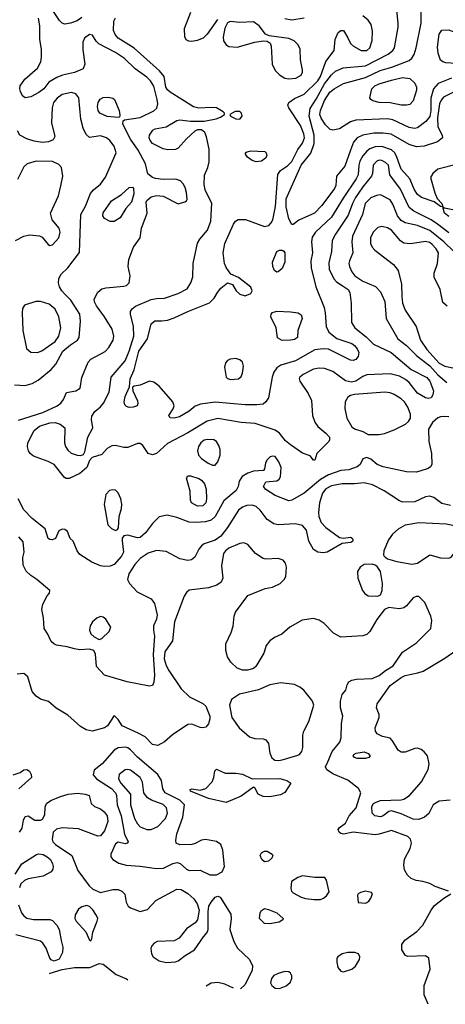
# Model space of a CAD drawing. Extents: x 1173079 to 1307053, y 522583 to 678478.
# Tile 19 of 256: x 1202244 to 1205359, y 529797 to 537000. Entities that reach past the tile are written whole.
import ezdxf

# ---------------------------------------------------------------- set-up
doc = ezdxf.new("R2010")
doc.units = 0

msp = doc.modelspace()

# ---------------------------------------------------------------- linework, layer by layer
at = {"layer": '0CON20XD'}
for points in [[(1205405, 536571.1), (1205307.7, 536532.3), (1205273.5, 536495), (1205252.3, 536425), (1205253.3, 536335), (1205245, 536291.8), (1205217.5, 536255), (1205155, 536208), (1205134.1, 536204.1), (1205095, 536210.6), (1204975, 536266), (1204935, 536273.4), (1204705, 536264.7), (1204665, 536251.8), (1204585, 536201.2), (1204535, 536192.7), (1204516.2, 536196.2), (1204481.4, 536231.4), (1204449.4, 536279.4), (1204439.8, 536305), (1204445.7, 536335), (1204475, 536407.9), (1204515, 536469.3), (1204545, 536494.6), (1204615, 536532.2), (1204775, 536575.7), (1204881.9, 536628.1), (1204968, 536652), (1205095, 536701.8), (1205115, 536717.5), (1205131.5, 536745), (1205147.1, 536795), (1205182.3, 536975), (1205180.4, 537135)], [(1202698.2, 537015), (1202665, 536990.4), (1202615, 536973.6), (1202575, 536968.1), (1202554.6, 536974.6), (1202534.4, 536995), (1202481.5, 537075)], [(1205439.9, 536480.1), (1205345, 536431.8), (1205327.9, 536412.1), (1205316.8, 536383.2), (1205302.7, 536282.7), (1205305.7, 536215.7), (1205336.4, 536155), (1205338.9, 536135), (1205302.9, 536107.1), (1205205, 536073.9), (1205149.4, 536069.4), (1205095, 536087.5), (1204962.1, 536162.1), (1204905, 536170.2), (1204835, 536169.2), (1204756, 536155), (1204715.3, 536134.7), (1204687.1, 536105), (1204665.2, 536044.8), (1204622.9, 535927.1), (1204563.8, 535855), (1204557.2, 535787.2), (1204548.2, 535765), (1204455, 535640), (1204401.9, 535585), (1204286.6, 535533.4), (1204245, 535502), (1204235, 535502), (1204215, 535543.8), (1204195, 535630.8), (1204195, 535688.1), (1204305, 535936.2), (1204375, 536023.3), (1204400.2, 536095), (1204399.4, 536155), (1204362.5, 536295), (1204370.1, 536349.9), (1204415, 536418.4), (1204475, 536530.3), (1204525, 536595.3), (1204555, 536622), (1204612.3, 536647.8), (1204775, 536663.4), (1204942.2, 536747.8), (1204975.2, 536774.8), (1204986.8, 536795), (1205015.3, 536944.7), (1205015.4, 536975), (1204998.6, 537115)], [(1202544.6, 534195.4), (1202565, 534221.2), (1202587.5, 534272.5), (1202655.4, 534284.6), (1202686.4, 534303.6), (1202697.6, 534382.4), (1202744.6, 534495.4), (1202765, 534515.7), (1202868.8, 534571.2), (1202897.2, 534602.8), (1202928.1, 534655), (1202933.1, 534685), (1202920.6, 534735), (1202865.5, 534825), (1202805, 534905.6), (1202790.4, 534935), (1202789.6, 534955), (1202814.6, 535005.4), (1202845, 535030), (1202875, 535038.5), (1203005, 535049.2), (1203025, 535056), (1203044, 535075), (1203052.5, 535125), (1203037.8, 535195), (1203043.1, 535245), (1203076, 535335), (1203125.8, 535405), (1203134.3, 535475), (1203161.1, 535545), (1203176.7, 535585), (1203170, 535665), (1203174.1, 535675.9), (1203207.3, 535702.7), (1203245, 535712.9), (1203295, 535709.4), (1203405, 535652.5), (1203453.6, 535666.4), (1203465.8, 535674.2), (1203468.8, 535685), (1203465.6, 535735), (1203455, 535773.3), (1203440, 535800), (1203420, 535820), (1203385, 535833.1), (1203295, 535830.6), (1203238.8, 535838.8), (1203215, 535846.2), (1203182.7, 535872.7), (1203163.5, 535945), (1203110.8, 536045), (1203054.6, 536125), (1202998, 536235), (1203001.2, 536258.8), (1203012, 536268), (1203126, 536285), (1203225, 536333.3), (1203247, 536353), (1203254.5, 536385), (1203251.3, 536415), (1203225, 536513.1), (1203202.1, 536552.1), (1203175, 536580.4), (1203089.5, 536639.5), (1203010.9, 536715), (1202945, 536760.7), (1202822.5, 536822.5), (1202802.5, 536842.5), (1202776.2, 536886.2), (1202755, 536891.1), (1202718.9, 536865), (1202706.5, 536835), (1202705, 536780), (1202720.6, 536675), (1202708.7, 536641.3), (1202646, 536614), (1202556, 536594), (1202515, 536577.1), (1202457.9, 536542.1), (1202420.5, 536495), (1202385, 536467.1), (1202325, 536434.5), (1202285, 536426.9), (1202265, 536442.9), (1202248.5, 536475), (1202243.8, 536495), (1202248.2, 536515), (1202281.5, 536565), (1202374.2, 536645.8), (1202397.6, 536692.4), (1202403.9, 536725), (1202404.6, 536785), (1202390.7, 536855), (1202390.6, 536955), (1202381.2, 537011.2)], [(1203267.6, 536625), (1203081.7, 536791.7), (1202965.5, 536865), (1202942.3, 536892.3), (1202931.2, 536921.2), (1202931.8, 536988.2), (1202945, 537013.1)], [(1204507.8, 534715), (1204565, 534666.9), (1204675, 534630.8), (1204695, 534616.9), (1204715, 534592.2), (1204725.3, 534565), (1204721.2, 534535), (1204705, 534513.5), (1204685, 534505.4), (1204665, 534508.5), (1204505, 534588.6), (1204465, 534592.2), (1204405, 534585.4), (1204262.9, 534505), (1204155, 534472.1), (1204125, 534452.2), (1204105, 534421.9), (1204092.3, 534385), (1204065, 534233.8), (1204046.7, 534203.3), (1204025, 534187.8), (1203978.8, 534181.2), (1203895, 534181.6), (1203675, 534202.4), (1203567.6, 534187.6), (1203528.3, 534171.7), (1203485, 534135.8), (1203413.3, 534095), (1203375, 534084.2), (1203346.4, 534086.4), (1203336.7, 534105), (1203367, 534153), (1203374, 534175), (1203365.7, 534205), (1203265, 534320), (1203225, 534347.3), (1203195, 534354.7), (1203125, 534327.1), (1203080.8, 534319.2), (1203069.3, 534310.7), (1203070.8, 534285), (1203105, 534212.5), (1203108.6, 534191.4), (1203103.3, 534175), (1203075.6, 534164.4), (1203045, 534162.7), (1203025, 534170), (1203013.4, 534183.4), (1203009.6, 534205), (1203016, 534244), (1203046.7, 534315), (1203053.1, 534373.1), (1203081.4, 534438.6), (1203115, 534575.5), (1203178.9, 534665), (1203205, 534776), (1203233.8, 534796.2), (1203285, 534797.1), (1203325, 534802.7), (1203375, 534818.9), (1203475, 534866.2), (1203632.7, 534927.3), (1203667.9, 534962.1), (1203690.8, 535005), (1203715.8, 535035), (1203765, 535074), (1203801.7, 535061.7), (1203828.8, 535015), (1203855, 534992), (1203895, 534980), (1203935, 534996.2), (1203945.8, 535015), (1203935, 535043.8), (1203845, 535113.8), (1203789.2, 535139.2), (1203755, 535186.2), (1203742.5, 535215), (1203732.2, 535295), (1203746.4, 535363.6), (1203810, 535505), (1203824.7, 535525.3), (1203842.6, 535537.4), (1203896.9, 535536.9), (1204035, 535486), (1204066.7, 535495), (1204085, 535513.3), (1204095.8, 535535), (1204116.9, 535633.1), (1204132.9, 535867.1), (1204153.8, 535896.2), (1204205, 535929.5), (1204235, 535962.5), (1204279.9, 536050.1), (1204315, 536095.5), (1204329, 536135), (1204324.8, 536164.8), (1204300, 536225), (1204213.8, 536355), (1204206.7, 536375), (1204213.3, 536395), (1204256.2, 536423.8), (1204325, 536453.9), (1204425, 536551.9), (1204445.5, 536585), (1204485, 536694.5), (1204545.4, 536775), (1204553.8, 536855), (1204575, 536905.6), (1204595, 536921.9), (1204615, 536920), (1204646.9, 536866.9), (1204665.5, 536825.5), (1204686.2, 536805), (1204744, 536774), (1204785.8, 536775), (1204807.5, 536795), (1204823.4, 536846.6), (1204826.8, 536915), (1204817.5, 536965), (1204795, 536997.3), (1204755, 537028.5)], [(1203690.6, 537000.6), (1203616, 536894), (1203586, 536865), (1203543.6, 536846.4), (1203505, 536840), (1203481.8, 536841.8), (1203462.4, 536852.4), (1203451.9, 536875), (1203449.6, 536935), (1203497.5, 537055)], [(1204215, 536566.4), (1204265, 536572.9), (1204304.2, 536595), (1204314, 536615), (1204314.1, 536634.1), (1204300, 536705), (1204296, 536785), (1204282, 536815), (1204252, 536845), (1204215, 536861.9), (1204070.5, 536880.5), (1204044.3, 536894.3), (1203995.7, 536955), (1203955, 536984.4), (1203855, 536978.5), (1203785, 536985.4), (1203765, 536977.5), (1203745, 536937.1), (1203732.4, 536872.4), (1203735.8, 536845), (1203755.7, 536815.7), (1203775, 536804.6), (1203835, 536797.7), (1203965, 536835.5), (1204025, 536845.8), (1204055, 536843.8), (1204077.3, 536827.3), (1204085.6, 536805.6), (1204093.1, 536675), (1204115, 536628), (1204145, 536596), (1204185, 536571.5), (1204215, 536566.4)], [(1204325, 537010.3), (1204235, 536996.7), (1204185, 537007.1)], [(1205515, 536674.1), (1205364, 536684), (1205340.9, 536690.9), (1205325, 536704.2), (1205306, 536756), (1205301.9, 536798.1), (1205315, 536893.3), (1205335, 536924), (1205385, 536925.6), (1205435, 536905.9), (1205589.1, 536785), (1205601.8, 536755), (1205602.9, 536705), (1205573, 536687), (1205515, 536674.1)], [(1205385, 535441.2), (1205302.9, 535502.9), (1205255.7, 535535.7), (1205129.6, 535599.6), (1205094.8, 535624.8), (1205030.9, 535760.9), (1204952.1, 535865), (1204942.7, 535935), (1204922.2, 535955), (1204895, 535969.1), (1204875, 535971.6), (1204858.9, 535965), (1204830.8, 535935), (1204826.8, 535875), (1204820, 535855), (1204755, 535775.9), (1204701.8, 535698.2), (1204679.3, 535655), (1204649.1, 535570.9), (1204555, 535431.1), (1204532.3, 535385), (1204526.9, 535305), (1204507.9, 535222.1), (1204510, 535175), (1204543.4, 535103.4), (1204563, 535083), (1204605, 535055.4), (1204647.5, 535025), (1204659.5, 535005), (1204670.5, 534925), (1204672.5, 534785), (1204696.4, 534745), (1204779.1, 534679.1), (1204834.5, 534625), (1204962.9, 534565), (1205110, 534440), (1205225, 534382.1), (1205247.1, 534355), (1205272.3, 534285), (1205267.8, 534255), (1205255.4, 534234.6), (1205235, 534228.1), (1205215, 534233.5), (1205155, 534268.5), (1205095.3, 534345.3), (1205068.1, 534368.1), (1205022.8, 534392.8), (1204955, 534410), (1204785, 534401.1), (1204755, 534389.2), (1204705, 534354.7), (1204673.1, 534346.9), (1204628.8, 534358.8), (1204535, 534426.2), (1204475, 534448.8), (1204435, 534450), (1204395, 534442.7), (1204318.9, 534405), (1204294.5, 534385), (1204290, 534375), (1204295.4, 534355.4), (1204355, 534266), (1204380.8, 534215), (1204387.9, 534105), (1204405, 534056), (1204425, 534024.2), (1204485, 533976), (1204511.2, 533945), (1204512, 533925), (1204506, 533915), (1204420, 533825), (1204405, 533777.5), (1204395, 533777.5), (1204369.7, 533809.7), (1204315, 533827.8), (1204225, 533888.5), (1204189.9, 533919.9), (1204145, 533974.5), (1204115, 533997.1), (1203966.7, 534045), (1203865, 534053.8), (1203695, 534082.1), (1203615, 534063.9), (1203475, 533977.1), (1203325, 533898.9), (1203245, 533826.9), (1203215, 533815.6), (1203184.3, 533825), (1203145, 533884.2), (1203125, 533898.9), (1203105, 533898.9), (1203035, 533870), (1203005, 533870), (1202945, 533885.6), (1202917.6, 533882.4), (1202885, 533862.5), (1202845, 533818.6), (1202774.2, 533795.8), (1202755.8, 533774.2), (1202734.2, 533725), (1202685, 533680), (1202605, 533644), (1202585, 533643.8), (1202570.9, 533650.9), (1202495, 533745.7), (1202452.9, 533767.1), (1202345, 533806.9), (1202320, 533825), (1202308, 533845), (1202300, 533875), (1202304.2, 533905), (1202350, 533995), (1202387.8, 534025), (1202465, 534051.2), (1202502.4, 534052.4), (1202540.1, 534040.1), (1202574.4, 534014.4), (1202571.5, 533905), (1202578, 533878), (1202595, 533850), (1202619.7, 533829.7), (1202665, 533812.9), (1202688.8, 533811.2), (1202711.7, 533818.3), (1202721.2, 533838.8), (1202742.2, 533945), (1202780, 534015), (1202769.2, 534075), (1202771.3, 534098.7), (1202795, 534134.3), (1202835, 534167.8), (1202856.5, 534195), (1202897.8, 534275), (1202913.1, 534385), (1203015, 534504.5), (1203045.7, 534574.3), (1203078.1, 534685), (1203076.5, 534755), (1203054.5, 534845.5), (1203055.5, 534865), (1203066.9, 534885), (1203092, 534905), (1203205, 534953.3), (1203245, 534960.8), (1203305, 534962), (1203405, 534995.5), (1203468.8, 535031.2), (1203497.5, 535075), (1203510.6, 535119.4), (1203514, 535215), (1203545, 535363.8), (1203561.5, 535395), (1203619.2, 535460.8), (1203643.9, 535525), (1203651.3, 535655), (1203602.5, 535755), (1203593.3, 535795), (1203597.4, 535862.6), (1203620.9, 535919.2), (1203630.4, 535960.4), (1203631.7, 536051.7), (1203611.7, 536141.7), (1203598.8, 536175), (1203575, 536193.3), (1203545, 536193.3), (1203525, 536183.3), (1203465, 536128.6), (1203405, 536061.1), (1203385, 536049.4), (1203327, 536047), (1203295, 536054.4), (1203215.8, 536095), (1203199.1, 536115), (1203192.3, 536135), (1203193.8, 536155), (1203218.6, 536191.4), (1203235, 536200.6), (1203315, 536216.4), (1203395, 536262.7), (1203415, 536266.5), (1203495, 536256.2), (1203595, 536256.2), (1203682.5, 536275), (1203714.2, 536285.8), (1203742.5, 536305), (1203742.5, 536315), (1203732.5, 536325), (1203684.1, 536354.1), (1203645, 536358), (1203555, 536352.5), (1203515, 536362), (1203345, 536470), (1203325, 536486.4), (1203314.7, 536505), (1203302.2, 536585), (1203267.6, 536625)], [(1205075, 536373.6), (1205035, 536374.7), (1204955, 536392.7), (1204875, 536392.9), (1204828.8, 536405), (1204814, 536415), (1204807.7, 536427.7), (1204820.9, 536495), (1204843.6, 536515), (1204875, 536530.8), (1204965, 536558.2), (1205046.7, 536576.7), (1205098.4, 536568.4), (1205135, 536534.2), (1205147.7, 536505), (1205148.2, 536485), (1205123.1, 536405), (1205099.6, 536380.4), (1205075, 536373.6)], [(1202205, 534329.4), (1202285, 534322.5), (1202335, 534337.5), (1202377.9, 534362.1), (1202475, 534440.4), (1202509.2, 534480.8), (1202559.7, 534575), (1202615, 534621.2), (1202667.3, 534655), (1202680, 534675), (1202690, 534795), (1202682.9, 534845), (1202617.4, 534947.4), (1202575, 534992.1), (1202551.2, 535015), (1202534.6, 535045), (1202528.5, 535075), (1202531.5, 535105), (1202545, 535135.6), (1202595.4, 535185), (1202682.2, 535297.8), (1202692.5, 535575), (1202725.4, 535635), (1202762.6, 535727.4), (1202784.6, 535755.4), (1202835, 535795.7), (1202871.3, 535848.7), (1202948.8, 536025), (1202934.6, 536075), (1202904.5, 536115), (1202879.4, 536135), (1202835, 536150.4), (1202755, 536138.5), (1202729.7, 536159.7), (1202709.1, 536205), (1202692.1, 536272.1), (1202677.6, 536427.6), (1202655, 536458.1), (1202622.1, 536467.9), (1202555, 536453.1), (1202517.8, 536425), (1202491.1, 536395), (1202480.6, 536355), (1202477.5, 536245), (1202501.4, 536145), (1202488.6, 536121.4), (1202455, 536105.5), (1202411.2, 536101.2), (1202350.3, 536110.3), (1202295, 536128.9), (1202245, 536154.2), (1202226.8, 536186.8)], [(1202965, 536283.3), (1202885, 536291.9), (1202830, 536315), (1202817.5, 536335), (1202813.1, 536365), (1202818.6, 536395), (1202832, 536418), (1202855, 536430), (1202895, 536432.5), (1202925, 536425.8), (1202938, 536415), (1202972.5, 536335), (1202978, 536302), (1202973.3, 536286.7), (1202965, 536283.3)], [(1203855, 536272), (1203872, 536295), (1203868, 536315), (1203855, 536327.5), (1203821.7, 536328.3), (1203782.5, 536305), (1203787.5, 536295), (1203825, 536274.2), (1203855, 536272)], [(1205385, 535559.6), (1205354.3, 535585), (1205340, 535630), (1205325, 535632.5), (1205277.5, 535667.5), (1205185, 535697.8), (1205155, 535721.1), (1205133.4, 535755), (1205098.8, 535835), (1205035, 535906.2), (1205005.6, 535995), (1204988.6, 536025), (1204965, 536047.6), (1204895, 536073.3), (1204845, 536070), (1204806.7, 536055), (1204785, 536038.9), (1204756.4, 536005), (1204734.3, 535965), (1204725.7, 535935), (1204722, 535865), (1204707.5, 535835), (1204611, 535695), (1204525, 535555.4), (1204409.2, 535445), (1204385, 535409.2), (1204379.4, 535375), (1204387.1, 535295), (1204376, 535235), (1204376.9, 535185), (1204411.5, 535045), (1204471.5, 534895), (1204480, 534855), (1204486.5, 534755), (1204507.8, 534715)], [(1203975, 535960), (1203945, 535968.8), (1203911.2, 535995), (1203896.7, 536015), (1203897.5, 536025), (1203906.4, 536033.6), (1203935, 536040), (1204037.5, 536035), (1204048.8, 536025), (1204053.3, 536005), (1204043.9, 535986.1), (1204015, 535964), (1203975, 535960)], [(1202213.3, 535385), (1202275, 535416.9), (1202315, 535426.7), (1202389.7, 535419.7), (1202408.7, 535408.7), (1202451.2, 535355), (1202465, 535348.6), (1202485, 535352.9), (1202530.8, 535405), (1202539.2, 535445), (1202533.3, 535475), (1202482, 535535), (1202470, 535585), (1202527.6, 535712.4), (1202544.6, 535784.6), (1202560, 535855), (1202548.8, 535918.8), (1202531.1, 535941.1), (1202483, 535963), (1202365, 535966), (1202297.5, 535945), (1202275, 535922.5), (1202228.9, 535831.1)], [(1205447.4, 535942.6), (1205305, 535905.3), (1205266.9, 535875), (1205251.8, 535845), (1205282.7, 535732.7), (1205300.8, 535690.8), (1205333.3, 535655), (1205340, 535630), (1205352.5, 535622.5), (1205415, 535610.4)], [(1202935, 535523.8), (1202905, 535523.8), (1202865, 535546.2), (1202852.9, 535565), (1202855, 535586.2), (1202915.8, 535675), (1202988.9, 535721.1), (1203045, 535773.3), (1203070, 535775), (1203077.5, 535765), (1203080, 535725), (1203061.2, 535665), (1203020.9, 535619.1), (1202979.7, 535550.3), (1202935, 535523.8)], [(1205422.1, 535305), (1205348.1, 535375), (1205245, 535458.1), (1205155, 535494.7), (1205065, 535514.2), (1205035, 535530.6), (1205008.3, 535565), (1204975, 535650.6), (1204955, 535681.9), (1204885, 535719.4), (1204855, 535714.4), (1204815, 535695.4), (1204772.7, 535655), (1204752.1, 535575), (1204680.9, 535415), (1204675.3, 535375), (1204683.1, 535295), (1204657.9, 535235), (1204653.8, 535215), (1204657.9, 535195), (1204674.6, 535155), (1204696.1, 535126.1), (1204755, 535085.8), (1204847.1, 535047.1), (1204885, 535009.2), (1204917.4, 534937.4), (1204925.5, 534815), (1205011.5, 534665), (1205075, 534616.6), (1205151.9, 534541.9), (1205245, 534466.6), (1205305, 534402.6), (1205370.4, 534345)], [(1205372, 534905), (1205341.4, 534931.4), (1205321.8, 535025), (1205276.6, 535116.6), (1205277.8, 535145), (1205301.2, 535215), (1205309.7, 535295), (1205293, 535323), (1205262.9, 535355), (1205245, 535370), (1205215, 535378.1), (1205105, 535359.5), (1205054.5, 535364.5), (1205031.1, 535381.1), (1204965, 535460), (1204935, 535476.5), (1204895, 535486.7), (1204865, 535479.4), (1204830.5, 535445), (1204812.5, 535405), (1204812.3, 535362.3), (1204824.5, 535335), (1204843.1, 535313.1), (1204979.1, 535209.1), (1205013.8, 535165), (1205037.9, 535065), (1205042.2, 534975), (1205047, 534927), (1205066.2, 534875), (1205145.3, 534755.3), (1205176.6, 534655), (1205225, 534586.8), (1205315, 534488.2), (1205355, 534465.3), (1205415, 534453.8)], [(1204125, 535152.5), (1204110, 535165), (1204096.7, 535195), (1204093.6, 535225), (1204125, 535302.9), (1204145, 535313.3), (1204164.3, 535314.3), (1204177.6, 535307.6), (1204184.3, 535294.3), (1204184.4, 535225), (1204165, 535180), (1204135, 535154.2), (1204125, 535152.5)], [(1202375, 534564.5), (1202405, 534576.7), (1202503.9, 534645), (1202530, 534685), (1202544.6, 534744.6), (1202531.3, 534825), (1202502.7, 534882.7), (1202459.5, 534919.5), (1202395, 534938.8), (1202362.6, 534937.4), (1202278.9, 534911.1), (1202263.7, 534886.3), (1202260.7, 534855), (1202267.5, 534725), (1202294.4, 534595), (1202325, 534568.6), (1202375, 534564.5)], [(1204165, 534653.1), (1204131.2, 534671.2), (1204122, 534745), (1204082, 534825), (1204083.8, 534845), (1204093.4, 534856.6), (1204125, 534866.7), (1204226.6, 534863.4), (1204282.5, 534855), (1204305, 534840), (1204310.8, 534815), (1204280, 534725), (1204276.7, 534675), (1204255, 534660.8), (1204225, 534654.4), (1204165, 534653.1)], [(1203787.4, 534367.4), (1203845, 534372.9), (1203865, 534389.2), (1203875.5, 534415), (1203883.1, 534465), (1203874.4, 534494.4), (1203855, 534511.2), (1203825, 534520), (1203785, 534515.8), (1203765, 534507.5), (1203750.2, 534489.8), (1203742.6, 534457.4), (1203754.4, 534385), (1203765, 534374.4), (1203787.4, 534367.4)], [(1204795, 533964), (1204875, 533964.5), (1204915, 533972.1), (1204985, 533999.4), (1205068.6, 534041.4), (1205090.9, 534059.1), (1205104.5, 534085.5), (1205103.5, 534115), (1205084.6, 534165), (1205059.6, 534205), (1205035, 534227.3), (1204985, 534257.3), (1204955, 534269.5), (1204915.4, 534275.4), (1204695, 534257.6), (1204665, 534250.2), (1204645, 534237.6), (1204626.1, 534205), (1204623.9, 534155), (1204638.4, 534085), (1204675, 534022.5), (1204695, 534006.5), (1204755, 533986.2), (1204795, 533964)], [(1202235, 534071.1), (1202412.9, 534125), (1202517.5, 534175), (1202544.6, 534195.4)], [(1205384.3, 534094.3), (1205355, 534096.5), (1205325, 534095.4), (1205303.6, 534086.4), (1205265.9, 534054.1), (1205237.1, 534005), (1205238.9, 533915), (1205258.2, 533825), (1205260.9, 533745), (1205251.6, 533728.4), (1205235, 533716.4), (1205174, 533696), (1205145, 533689.5), (1205075, 533691.5), (1204905, 533727.5), (1204860, 533745), (1204815, 533784), (1204785, 533798), (1204755, 533786.2), (1204735.6, 533745), (1204715, 533727.7), (1204652.3, 533707.8), (1204595, 533701.4), (1204505, 533669.5), (1204445.2, 533634.8), (1204325, 533536.5), (1204235, 533484), (1204215, 533480), (1204115, 533519.4), (1204045, 533562), (1204028.8, 533585), (1204045, 533620), (1204125, 533626.2), (1204142.7, 533637.3), (1204154, 533655), (1204157.1, 533725), (1204140.8, 533765), (1204115, 533803.3), (1204095, 533806.7), (1204078.3, 533801.7), (1204053.3, 533776.7), (1204043.3, 533755), (1204037, 533713), (1204028.3, 533701.7), (1203955, 533697.1), (1203915, 533682.9), (1203872.1, 533657.9), (1203849.2, 533625), (1203841.9, 533585), (1203827.8, 533555), (1203738.9, 533481.1), (1203675, 533364.4), (1203645, 533339.5), (1203602.9, 533327.1), (1203530.8, 533320.8), (1203485, 533323.8), (1203395, 533358.5), (1203323.9, 533376.1), (1203265, 533362), (1203215, 533314), (1203165.5, 533245), (1203125, 533210.9), (1203105, 533208.5), (1203035, 533229.2), (1203005, 533223.3), (1202994.2, 533205.8), (1202993.1, 533186.9), (1203003.9, 533105), (1202990, 533075), (1202934.3, 533015), (1202905, 533002.5), (1202865, 533000), (1202835, 533004), (1202771.3, 533031.3), (1202685, 533088.5), (1202665.6, 533115), (1202634.1, 533184.1), (1202612.5, 533205), (1202593.3, 533255), (1202575, 533270), (1202555, 533273.8), (1202530.5, 533259.5), (1202505, 533203.3), (1202485, 533193.8), (1202465, 533196.7), (1202453.3, 533205), (1202431.2, 533275), (1202335, 533351.9), (1202274.4, 533415), (1202232.5, 533495)], [(1203675, 533740.6), (1203693.6, 533765), (1203710.4, 533815), (1203710.8, 533855), (1203701.2, 533885), (1203685, 533912.9), (1203665.4, 533925.4), (1203618, 533928), (1203595, 533922.7), (1203570, 533905), (1203552.3, 533877.7), (1203546.2, 533845), (1203553.8, 533815), (1203575, 533790), (1203624.2, 533755), (1203655, 533741.1), (1203675, 533740.6)], [(1205397.5, 533445), (1205335, 533461.1), (1205275, 533504.4), (1205245, 533514.5), (1205215, 533508.2), (1205135, 533473.6), (1205048.7, 533471.3), (1205025, 533480), (1204912.6, 533552.6), (1204827.2, 533597.2), (1204765, 533611.3), (1204695, 533604.7), (1204604.1, 533604.1), (1204525, 533590.4), (1204485, 533568.9), (1204460.4, 533535), (1204438.2, 533465), (1204431.5, 533395), (1204433.5, 533365), (1204451.2, 533321.2), (1204485, 533284.3), (1204585, 533212), (1204615, 533206), (1204665, 533213.3), (1204677, 533207), (1204683.3, 533195), (1204681.2, 533185), (1204667.5, 533175), (1204605, 533168), (1204495, 533104.4), (1204465, 533100), (1204425, 533104.4), (1204394.1, 533124.1), (1204359.5, 533185), (1204342.9, 533265), (1204315, 533299.2), (1204261.2, 533311.2), (1204135, 533305.5), (1204105, 533311.1), (1204055, 533344.2), (1204005, 533411.9), (1203975, 533438.2), (1203945, 533448.2), (1203905.5, 533445.5), (1203875, 533434.5), (1203845, 533411.5), (1203765.4, 533285), (1203715, 533222.2), (1203675, 533191.6), (1203595, 533165.5), (1203575, 533151.9), (1203554, 533126), (1203525, 533068), (1203502.4, 533047.6), (1203475, 533043.3), (1203415, 533055.6), (1203315, 533109.5), (1203245, 533115.4), (1203183.8, 533096.2), (1203125, 533058.2), (1203085.7, 533014.3), (1203043.8, 532945), (1203032.2, 532905), (1203047.5, 532875), (1203104.7, 532814.7), (1203205, 532762.5), (1203229.8, 532729.8), (1203250, 532645), (1203245.5, 532615), (1203224.3, 532564.3), (1203222.5, 532535), (1203230.5, 532489.5), (1203219.8, 532355), (1203231.8, 532205), (1203225.5, 532154.5), (1203215, 532130), (1203195, 532124.2), (1203030, 532155), (1202865.7, 532205.7), (1202805, 532267.5), (1202798.3, 532358.3), (1202786.1, 532386.1), (1202755, 532396), (1202685, 532391.1), (1202645, 532396.2), (1202592.4, 532412.4), (1202513.6, 532423.6), (1202492.8, 532432.8), (1202475, 532450), (1202449.2, 532505), (1202422, 532545), (1202417.5, 532625), (1202405.8, 532685), (1202412, 532725), (1202444, 532785), (1202462, 532805), (1202464, 532825), (1202370, 532905), (1202325, 532934.2), (1202290, 532965), (1202268.3, 533008.3), (1202267.1, 533065), (1202275.7, 533105), (1202268.9, 533178.9), (1202237.4, 533217.4)], [(1203545, 533440.6), (1203500.6, 533465), (1203493.1, 533485), (1203490.9, 533550.9), (1203464.2, 533645), (1203475, 533663.8), (1203495, 533664), (1203555, 533644.4), (1203575, 533631.4), (1203596.2, 533605), (1203610, 533565), (1203611.9, 533495), (1203606.5, 533465), (1203585, 533444.1), (1203545, 533440.6)], [(1202945, 533263.8), (1202960, 533270), (1202967.5, 533282.5), (1202972.5, 533365), (1202990, 533425), (1202991.8, 533455), (1202984.5, 533495), (1202965, 533539.2), (1202945, 533556.9), (1202925, 533561.4), (1202901.2, 533555), (1202875, 533526.7), (1202862.6, 533452.6), (1202888.8, 533305), (1202915, 533276.7), (1202945, 533263.8)], [(1205115, 533017.5), (1205155, 533023.8), (1205245, 533085.5), (1205325, 533062.3), (1205385, 533060), (1205403, 533067), (1205462.5, 533145), (1205480.9, 533185), (1205485.6, 533235), (1205471.1, 533271.1), (1205438.8, 533295), (1205365, 533309.7), (1205165, 533318.2), (1205065, 533301.2), (1205015, 533273.3), (1204973.5, 533236.5), (1204943.1, 533195), (1204910, 533115), (1204906.1, 533086.1), (1204911.2, 533075), (1204935.6, 533055.6), (1205005.3, 533035.3), (1205115, 533017.5)], [(1205383.3, 530625), (1205285, 530658.1), (1205245, 530681.4), (1205195, 530694.3), (1205145, 530701.4), (1205108.3, 530718.3), (1205081.7, 530741.7), (1205061.2, 530781.2), (1205056.4, 530815), (1205060.6, 530859.4), (1205102.8, 530937.2), (1205112.5, 530975), (1205105.3, 531005.3), (1205085.3, 531025.3), (1204965, 531068.7), (1204875, 531040.4), (1204845, 531036.9), (1204685, 531055.6), (1204615, 531042.3), (1204595, 531045.6), (1204581.9, 531055), (1204575.6, 531075), (1204581.7, 531088.3), (1204628.1, 531121.9), (1204655.4, 531175), (1204706.9, 531233.1), (1204740.8, 531345), (1204723.5, 531375), (1204645, 531435.3), (1204539.8, 531479.7), (1204490.9, 531510.9), (1204482.5, 531535), (1204498.9, 531571.1), (1204531.3, 531645), (1204586.4, 531715), (1204597.3, 531745), (1204599.7, 531850.3), (1204608.6, 531905), (1204593.3, 531965), (1204591.1, 532015), (1204605, 532062.5), (1204630, 532095), (1204640, 532135), (1204653.3, 532155), (1204675, 532168), (1204710, 532175), (1204825, 532181.1), (1204875, 532201.5), (1204921.6, 532238.4), (1204978.2, 532271.8), (1205045, 532373.8), (1205148.8, 532441.2), (1205254.2, 532545), (1205260, 532605), (1205252.5, 532635), (1205208.9, 532735), (1205165, 532778.9), (1205145, 532781.1), (1205125, 532770), (1205075, 532710.6), (1205055, 532696.7), (1205025, 532690), (1204983.6, 532693.6), (1204945, 532700), (1204914.1, 532685.9), (1204859.1, 532610.9), (1204807.8, 532525), (1204785, 532503.3), (1204755, 532491.8), (1204593.6, 532483.6), (1204541.7, 532511.7), (1204473, 532583), (1204435, 532606.2), (1204395, 532618.2), (1204312.1, 532607.9), (1204222, 532555), (1204163.8, 532505), (1204109.7, 532480.3), (1204076, 532455), (1204048.7, 532421.3), (1204031.9, 532365), (1203971.9, 532268.1), (1203955, 532252.2), (1203915, 532240.5), (1203875, 532242.2), (1203835, 532256.7), (1203789.1, 532299.1), (1203765, 532338.8), (1203752.7, 532385), (1203753.3, 532435), (1203792.9, 532517.1), (1203806.3, 532563.7), (1203813.5, 532635), (1203824.4, 532665), (1203913.7, 532786.3), (1204041.7, 532838.3), (1204095, 532848), (1204150, 532875), (1204180, 532905), (1204192.7, 532927.3), (1204198, 532995), (1204190, 533025), (1204172.5, 533045), (1204135, 533058), (1204045, 533052.2), (1204025, 533058.1), (1203970, 533095), (1203915, 533160), (1203885, 533172.5), (1203855, 533168.6), (1203775, 533132.9), (1203749.6, 533115), (1203734.7, 533095), (1203720.4, 533005), (1203731.9, 532915), (1203717.5, 532885), (1203686.6, 532863.4), (1203625, 532842.7), (1203485, 532825.4), (1203465, 532809.4), (1203447.9, 532782.1), (1203375.9, 532595), (1203361.2, 532455), (1203307.4, 532375), (1203301.7, 532325), (1203315.6, 532275.6), (1203335, 532237.8), (1203426.5, 532105), (1203486.4, 532046.4), (1203585, 531996.7), (1203606.7, 531976.7), (1203634.5, 531905), (1203635.4, 531884.6), (1203625, 531847.5), (1203606.7, 531825), (1203585, 531819.2), (1203565, 531821.4), (1203505, 531846.9), (1203475, 531844.4), (1203362.4, 531767.6), (1203305, 531717.5), (1203255, 531690), (1203215, 531696.9), (1203163, 531753), (1203110.6, 531780.6), (1202995, 531834.2), (1202965, 531880), (1202935, 531910), (1202886, 531835), (1202865, 531818.6), (1202774.4, 531794.4), (1202730, 531805), (1202688.9, 531828.9), (1202595, 531911.2), (1202512, 531962), (1202455, 532011.2), (1202395, 532030), (1202365, 532050), (1202335.7, 532085.7), (1202302.8, 532192.8), (1202275, 532217.5), (1202225, 532212.5)], [(1204865, 532783.3), (1204885, 532792.5), (1204898, 532825), (1204900, 532875), (1204885, 532962.5), (1204859.5, 532999.5), (1204845, 533010), (1204825, 533016), (1204765, 533014.2), (1204735, 532993.8), (1204716.4, 532963.6), (1204720, 532915), (1204753.5, 532825), (1204770.9, 532800.9), (1204795, 532785.7), (1204865, 532783.3)], [(1202825, 532466.2), (1202845, 532473.8), (1202899.2, 532525), (1202912, 532555), (1202874.4, 532614.4), (1202855, 532629.2), (1202835, 532634), (1202807.7, 532622.3), (1202776.7, 532595), (1202760.8, 532565), (1202755.8, 532535), (1202765, 532506.7), (1202790, 532485), (1202825, 532466.2)], [(1205395, 531291.2), (1205315, 531282.5), (1205270.6, 531255), (1205237.6, 531192.4), (1205208.1, 531165), (1205165, 531149.2), (1205125, 531151.4), (1205035, 531190.5), (1204965, 531211.9), (1204945, 531207.1), (1204905, 531176.7), (1204885, 531169.1), (1204843.8, 531175), (1204824.6, 531194.6), (1204821.5, 531245), (1204834.4, 531265), (1204853.5, 531276.5), (1204885, 531287.1), (1205035, 531292.6), (1205055, 531298.1), (1205096.7, 531323.3), (1205185.2, 531424.8), (1205232.7, 531515), (1205240.4, 531555), (1205228.2, 531615), (1205205, 531644.5), (1205181.6, 531661.6), (1205155, 531670), (1205135, 531668.7), (1205065, 531640.9), (1205035, 531640.6), (1205015, 531655.8), (1204973.3, 531725), (1204955, 531744.3), (1204900, 531755), (1204861.4, 531775), (1204847.8, 531795), (1204845, 531820), (1204875.6, 531895), (1204874.3, 531915.7), (1204855.6, 531965), (1204860, 531995), (1204955, 532129.6), (1205035, 532188.5), (1205065, 532201.8), (1205159.1, 532220.9), (1205197.5, 532235), (1205355, 532328.9), (1205435.3, 532384.7)], [(1204140.7, 531580.7), (1204165, 531584.5), (1204273.6, 531616.4), (1204291.2, 531625), (1204308.8, 531645), (1204316.2, 531675), (1204316.2, 531765), (1204323.8, 531795), (1204360.6, 531865), (1204396.5, 531985), (1204386.7, 532015), (1204371.9, 532035), (1204323.8, 532093.8), (1204295, 532116.9), (1204255, 532135.6), (1204155, 532149.2), (1204073.9, 532133.9), (1203992.4, 532097.6), (1203854, 532066), (1203793.9, 532026.1), (1203778.8, 531985), (1203796.9, 531895), (1203849.9, 531819.9), (1203925, 531753.3), (1203965, 531741.1), (1204025, 531740), (1204045, 531732), (1204064.4, 531704.4), (1204075.6, 531635), (1204089.3, 531599.3), (1204112.6, 531582.6), (1204140.7, 531580.7)], [(1203685, 530743.5), (1203725, 530766.2), (1203744, 530805), (1203731.3, 530925), (1203715.6, 530965), (1203685, 530986.7), (1203605, 531002.9), (1203575, 530997.1), (1203527.9, 530972.1), (1203503.7, 530966.3), (1203415, 530962.5), (1203390, 530975), (1203385.6, 530995), (1203392.9, 531045), (1203438.7, 531165), (1203451.4, 531255), (1203415, 531290.2), (1203307.9, 531345), (1203292.3, 531372.3), (1203282.3, 531435), (1203255, 531478.2), (1203106.2, 531605), (1203055, 531658.1), (1203035, 531671.9), (1203015, 531676.7), (1202965, 531671.9), (1202936.2, 531655), (1202846.9, 531555), (1202789.5, 531510.5), (1202782, 531475), (1202807.1, 531445), (1202915, 531375.7), (1202945.2, 531345), (1202952.3, 531325), (1202956.6, 531255), (1202985.6, 531175), (1203011.1, 531041.1), (1203038, 530985), (1203030, 530975), (1203015, 530970.8), (1202965, 530982), (1202945, 530970), (1202911.4, 530895), (1202912, 530875), (1202926.2, 530855), (1202969.8, 530829.8), (1203023.7, 530813.7), (1203125, 530808.5), (1203245, 530790.5), (1203296.3, 530793.7), (1203365, 530827.5), (1203395.3, 530835.3), (1203418, 530828), (1203465, 530785.4), (1203485, 530776.2), (1203565, 530778.6), (1203634.7, 530744.7), (1203685, 530743.5)], [(1204775, 531594.2), (1204715, 531595.8), (1204693.4, 531603.4), (1204684, 531615), (1204688.8, 531625), (1204706.7, 531635), (1204765, 531644.2), (1204795, 531632), (1204808.8, 531615), (1204798.3, 531601.7), (1204775, 531594.2)], [(1202195, 531475.5), (1202247.5, 531492.5), (1202275, 531511.2), (1202295, 531513.8), (1202315, 531502.5), (1202328.8, 531478.8), (1202330, 531455), (1202237, 531373)], [(1203205, 531074.5), (1203255, 531097.3), (1203310, 531155), (1203325.4, 531195), (1203319.5, 531235), (1203295, 531258.2), (1203209.3, 531289.3), (1203178.4, 531308.4), (1203153, 531343), (1203143, 531423), (1203126.2, 531455), (1203055, 531509.3), (1203035, 531515.3), (1203015, 531512.3), (1202973.1, 531476.9), (1202967.2, 531445), (1202983.2, 531415), (1203055.7, 531335), (1203054.6, 531255), (1203085.3, 531155), (1203105, 531117.5), (1203125, 531095.5), (1203175, 531076.5), (1203205, 531074.5)], [(1203755, 531273.5), (1203625, 531301.9), (1203493.3, 531355), (1203492.5, 531367.5), (1203505, 531373.3), (1203565, 531363.8), (1203605.4, 531374.6), (1203652.9, 531425), (1203664.3, 531455), (1203671.2, 531505), (1203685, 531516.7), (1203747.3, 531487.3), (1203825, 531487.5), (1203875, 531480), (1203945.6, 531445.6), (1204149.2, 531449.2), (1204200, 531435), (1204227.5, 531415), (1204184.6, 531345.4), (1204152, 531328), (1204075.2, 531314.8), (1204025, 531317.5), (1203989.4, 531335), (1203965, 531380), (1203955, 531386.2), (1203865, 531320), (1203755, 531273.5)], [(1202243.1, 531055), (1202261.4, 531085), (1202270.8, 531145), (1202285, 531170), (1202305, 531176.2), (1202355, 531144.4), (1202395, 531143.3), (1202409.6, 531150.4), (1202427.8, 531182.2), (1202430.2, 531239.8), (1202441.1, 531265), (1202472.7, 531287.3), (1202542.1, 531317.9), (1202597.5, 531335), (1202668.9, 531341.1), (1202722.5, 531335), (1202752.5, 531325), (1202767.5, 531265), (1202791.2, 531245), (1202835, 531227.5), (1202861.8, 531205), (1202884.6, 531175), (1202889.6, 531135), (1202864.6, 531065), (1202835, 531028.1), (1202815, 531027.1), (1202675, 531080), (1202555, 531088.9), (1202513.2, 531076.8), (1202488.8, 531055), (1202480.5, 531005), (1202485.5, 530985), (1202504.8, 530964.8), (1202624.4, 530885), (1202670, 530775), (1202753, 530663), (1202778.5, 530638.5), (1202835, 530615.4), (1202925, 530636.6), (1202965, 530636.8), (1202990.8, 530625), (1203012.6, 530602.6), (1203023, 530543), (1203037.5, 530515), (1203055, 530501.9), (1203125, 530475.8), (1203180.5, 530489.5), (1203240, 530555), (1203395, 530640), (1203425.8, 530635.8), (1203475, 530607.9), (1203517.5, 530567.5), (1203542.9, 530532.9), (1203557.3, 530485), (1203546.2, 530415), (1203528.2, 530391.8), (1203465, 530348.2), (1203410.5, 530279.5), (1203375, 530260), (1203250, 530255), (1203227.5, 530245), (1203210, 530225), (1203203.8, 530205), (1203208, 530165), (1203222, 530145), (1203265.3, 530115.3), (1203315, 530103.2), (1203385, 530107.3), (1203405, 530114), (1203455.6, 530154.4), (1203523.3, 530195), (1203589, 530291), (1203615, 530321.9), (1203623.9, 530345), (1203623.6, 530475), (1203629.1, 530515), (1203644.5, 530545), (1203675, 530581.4), (1203695, 530588.6), (1203711.7, 530581.7), (1203789.1, 530455), (1203792.5, 530425), (1203782.7, 530345), (1203811.9, 530255), (1203838.5, 530208.5), (1203926.7, 530125), (1203947.4, 530077.4), (1203945.4, 530045), (1203891.7, 529938.3), (1203859.5, 529910.2)], [(1202210.5, 530749.5), (1202259.2, 530825), (1202367.7, 530892.3), (1202385, 530896.9), (1202415, 530892.3), (1202445.8, 530875.8), (1202468.5, 530855), (1202484.6, 530825), (1202487.7, 530805), (1202485.3, 530784.7), (1202473.1, 530765), (1202414.8, 530735.2), (1202305.4, 530714.6), (1202277.9, 530702.1), (1202251.9, 530678.1), (1202241.3, 530648.7)], [(1204035, 530838.1), (1204015.6, 530855), (1204004.5, 530885), (1204014.3, 530905.7), (1204035, 530917.3), (1204055, 530917.3), (1204090.8, 530895), (1204095.8, 530885), (1204090, 530865), (1204065, 530843.3), (1204035, 530838.1)], [(1204397.7, 530562.3), (1204445, 530563.8), (1204467.5, 530572.5), (1204489.5, 530590.5), (1204509.3, 530620.7), (1204490, 530705), (1204477.5, 530725), (1204405, 530724.5), (1204315, 530735.5), (1204278.8, 530725), (1204232.5, 530695), (1204227.5, 530645), (1204232.5, 530625), (1204245, 530612.9), (1204305, 530580.5), (1204335, 530571.5), (1204397.7, 530562.3)], [(1204775, 530537.5), (1204785, 530542.5), (1204799.5, 530550.5), (1204815, 530572.5), (1204826.2, 530605), (1204820, 530615), (1204775, 530624.2), (1204737.5, 530615), (1204722.5, 530605), (1204717.5, 530595), (1204721.7, 530541.7), (1204775, 530537.5)], [(1205233.1, 529796.7), (1205203.8, 529865), (1205203.8, 529935), (1205248.6, 530055), (1205238.1, 530135), (1205215, 530152.5), (1205085, 530147.5), (1205066.7, 530155), (1205041.1, 530195), (1205041.5, 530235), (1205062.9, 530265), (1205150.8, 530329.2), (1205195, 530374.6), (1205254.7, 530485.3), (1205281.1, 530518.9), (1205347.4, 530572.6), (1205398.8, 530605)], [(1202234.6, 530524.6), (1202256.5, 530466.5), (1202273.4, 530443.4), (1202295, 530428.1), (1202345, 530417.5), (1202465, 530416.9), (1202485, 530409.1), (1202515, 530376.5), (1202532.8, 530345), (1202547.3, 530262.7), (1202559.2, 530215), (1202556.2, 530175), (1202532.7, 530127.3), (1202495, 530113.1), (1202475, 530121.9), (1202465, 530134.3), (1202437.2, 530207.2), (1202413.1, 530243.1), (1202395, 530257.8), (1202215.6, 530304.4)], [(1202765, 530262), (1202772.5, 530275), (1202780, 530325), (1202812, 530405), (1202814.6, 530425), (1202807.1, 530447.1), (1202778.5, 530488.5), (1202755, 530512.9), (1202735, 530520), (1202699.7, 530510.3), (1202675, 530492), (1202649.8, 530450.2), (1202646.5, 530425), (1202656.5, 530405), (1202727.9, 530327.9), (1202754.3, 530265), (1202765, 530262)], [(1204075, 530384.6), (1204035, 530388.4), (1203998.8, 530425), (1204003.9, 530466.1), (1204015, 530482.9), (1204035, 530497.1), (1204065, 530491.5), (1204125, 530466.7), (1204173.3, 530425), (1204170, 530415), (1204142.6, 530397.4), (1204075, 530384.6)], [(1204615, 530034.5), (1204676.2, 530055), (1204701.2, 530075), (1204731.2, 530125), (1204733.8, 530145), (1204725, 530166.7), (1204695.9, 530175.9), (1204645, 530175.6), (1204603.3, 530165), (1204572, 530145), (1204565.8, 530134.2), (1204564.3, 530105.7), (1204573.3, 530065), (1204595, 530038.1), (1204615, 530034.5)], [(1202463.1, 530022.1), (1202465.7, 530024.3), (1202555, 530052.2), (1202643.9, 530066.1), (1202756.2, 530066.2), (1202824.6, 530095.4), (1202855, 530091.1), (1202948.8, 530015), (1203025, 529984.2), (1203034.8, 529976.7)], [(1204145, 529913.3), (1204195, 529931.1), (1204223.7, 529956.3), (1204235.6, 529985), (1204235.8, 530005), (1204226.7, 530025), (1204215, 530033.3), (1204185, 530035.8), (1204135, 530023.3), (1204105, 530006.7), (1204086.7, 529985), (1204080.6, 529955), (1204090, 529935), (1204115, 529915.6), (1204145, 529913.3)], [(1203807.7, 529914.4), (1203745, 529944.2), (1203694.2, 529955.8), (1203645, 529951.4), (1203609.3, 529930.5)]]:
    msp.add_lwpolyline(points, dxfattribs=at)

doc.saveas('drawing.dxf')
